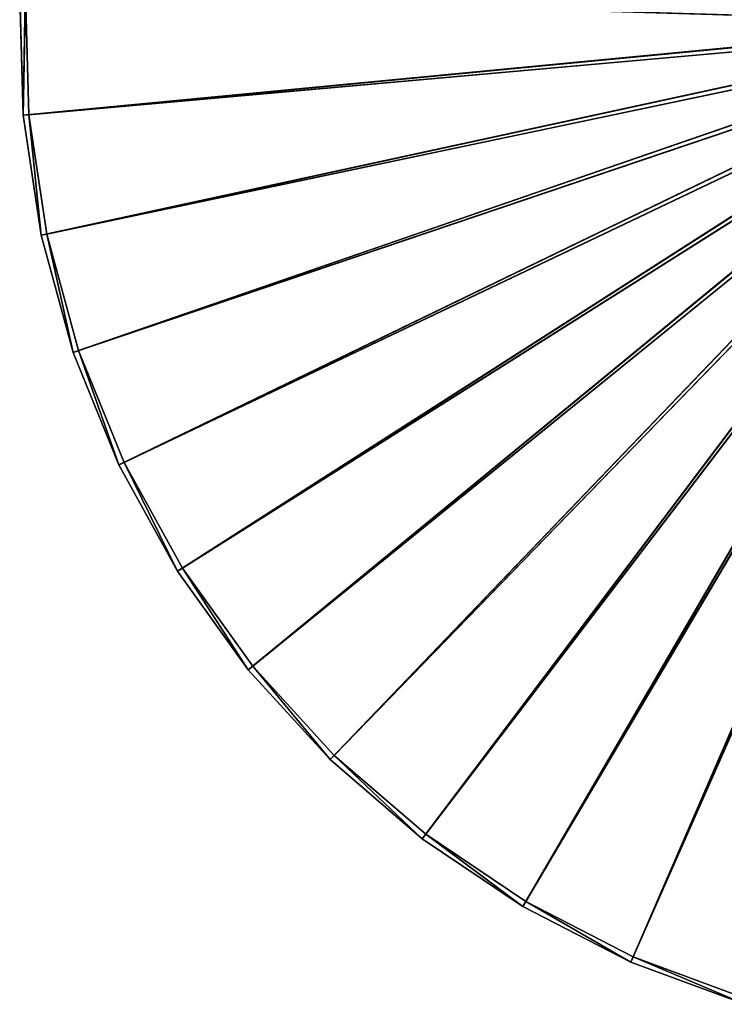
# Model space of a CAD drawing. Extents: x 943 to 1293, y 0 to 375.
# Tile 1 of 256: x 943 to 1063, y 7 to 175. Entities that reach past the tile are written whole.
import ezdxf

# ---------------------------------------------------------------- set-up
doc = ezdxf.new("R2010")
doc.units = 0
doc.header["$LTSCALE"] = 25.4
doc.layers.get('0').update_dxf_attribs({"color": 13, "linetype": 'CONTINUOUS'})

# ---------------------------------------------------------------- blocks, each defined once
blk = doc.blocks.new('ZENITH-M-8001-8002-8003-80')
at = {"color": 18}
for p, q in [((167.63, 239.61, 200.8), (2.28, 2.53, 215.54)), ((167.63, 239.61, 200.8), (2.28, 2.53, 215.54)), ((167.59, 239.61, 199.73), (2.28, 2.53, 215.54)), ((167.59, 239.61, 199.73), (2.28, 2.53, 215.54)), ((168.01, 238.81, 199.75), (3.25, 2.53, 215.45)), ((168.01, 238.81, 199.75), (3.25, 2.53, 215.45)), ((168.04, 238.81, 200.76), (3.25, 2.53, 215.45)), ((168.04, 238.81, 200.76), (3.25, 2.53, 215.45)), ((167.78, 239.61, 201.85), (5.34, 2.53, 236.05)), ((167.78, 239.61, 201.85), (5.34, 2.53, 236.05)), ((167.63, 239.61, 200.8), (5.34, 2.53, 236.05)), ((167.63, 239.61, 200.8), (5.34, 2.53, 236.05)), ((168.04, 238.81, 200.76), (6.3, 2.53, 235.85)), ((168.04, 238.81, 200.76), (6.3, 2.53, 235.85)), ((168.19, 238.81, 201.77), (6.3, 2.53, 235.85)), ((168.19, 238.81, 201.77), (6.3, 2.53, 235.85)), ((168.06, 239.61, 202.88), (10.81, 2.53, 256.05)), ((168.06, 239.61, 202.88), (10.81, 2.53, 256.05)), ((167.78, 239.61, 201.85), (10.81, 2.53, 256.05)), ((167.78, 239.61, 201.85), (10.81, 2.53, 256.05)), ((168.19, 238.81, 201.77), (11.73, 2.53, 255.73)), ((168.19, 238.81, 201.77), (11.73, 2.53, 255.73)), ((168.46, 238.81, 202.75), (11.73, 2.53, 255.73)), ((168.46, 238.81, 202.75), (11.73, 2.53, 255.73)), ((168.47, 239.61, 203.87), (18.6, 2.53, 275.26)), ((168.47, 239.61, 203.87), (18.6, 2.53, 275.26)), ((168.06, 239.61, 202.88), (18.6, 2.53, 275.26)), ((168.06, 239.61, 202.88), (18.6, 2.53, 275.26)), ((168.46, 238.81, 202.75), (19.48, 2.53, 274.84)), ((168.46, 238.81, 202.75), (19.48, 2.53, 274.84)), ((168.84, 238.81, 203.69), (19.48, 2.53, 274.84)), ((168.84, 238.81, 203.69), (19.48, 2.53, 274.84)), ((168.98, 239.61, 204.8), (28.61, 2.53, 293.42)), ((168.98, 239.61, 204.8), (28.61, 2.53, 293.42)), ((168.47, 239.61, 203.87), (28.61, 2.53, 293.42)), ((168.47, 239.61, 203.87), (28.61, 2.53, 293.42)), ((168.84, 238.81, 203.69), (29.44, 2.53, 292.9)), ((168.84, 238.81, 203.69), (29.44, 2.53, 292.9)), ((169.33, 238.81, 204.58), (29.44, 2.53, 292.9)), ((169.33, 238.81, 204.58), (29.44, 2.53, 292.9)), ((169.6, 239.61, 205.67), (40.7, 2.53, 310.27)), ((169.6, 239.61, 205.67), (40.7, 2.53, 310.27)), ((168.98, 239.61, 204.8), (40.7, 2.53, 310.27)), ((168.98, 239.61, 204.8), (40.7, 2.53, 310.27)), ((169.33, 238.81, 204.58), (41.46, 2.53, 309.65)), ((169.33, 238.81, 204.58), (41.46, 2.53, 309.65)), ((169.92, 238.81, 205.41), (41.46, 2.53, 309.65)), ((169.92, 238.81, 205.41), (41.46, 2.53, 309.65)), ((170.32, 239.61, 206.46), (54.69, 2.53, 325.56)), ((170.32, 239.61, 206.46), (54.69, 2.53, 325.56)), ((169.6, 239.61, 205.67), (54.69, 2.53, 325.56)), ((169.6, 239.61, 205.67), (54.69, 2.53, 325.56)), ((169.92, 238.81, 205.41), (55.37, 2.53, 324.86)), ((169.92, 238.81, 205.41), (55.37, 2.53, 324.86)), ((170.61, 238.81, 206.16), (55.37, 2.53, 324.86)), ((170.61, 238.81, 206.16), (55.37, 2.53, 324.86)), ((171.13, 239.61, 207.15), (70.4, 2.53, 339.1)), ((171.13, 239.61, 207.15), (70.4, 2.53, 339.1)), ((170.32, 239.61, 206.46), (70.4, 2.53, 339.1)), ((170.32, 239.61, 206.46), (70.4, 2.53, 339.1)), ((170.61, 238.81, 206.16), (70.99, 2.53, 338.32)), ((170.61, 238.81, 206.16), (70.99, 2.53, 338.32)), ((171.38, 238.81, 206.82), (70.99, 2.53, 338.32)), ((171.38, 238.81, 206.82), (70.99, 2.53, 338.32)), ((172.01, 239.61, 207.75), (87.6, 2.53, 350.68)), ((172.01, 239.61, 207.75), (87.6, 2.53, 350.68)), ((171.13, 239.61, 207.15), (87.6, 2.53, 350.68)), ((171.13, 239.61, 207.15), (87.6, 2.53, 350.68)), ((171.38, 238.81, 206.82), (88.09, 2.53, 349.84)), ((171.38, 238.81, 206.82), (88.09, 2.53, 349.84)), ((172.23, 238.81, 207.39), (88.09, 2.53, 349.84)), ((172.23, 238.81, 207.39), (88.09, 2.53, 349.84)), ((172.96, 239.61, 208.24), (106.04, 2.53, 360.15)), ((172.96, 239.61, 208.24), (106.04, 2.53, 360.15)), ((172.01, 239.61, 207.75), (106.04, 2.53, 360.15)), ((172.01, 239.61, 207.75), (106.04, 2.53, 360.15)), ((172.23, 238.81, 207.39), (106.44, 2.53, 359.26)), ((172.23, 238.81, 207.39), (106.44, 2.53, 359.26)), ((173.13, 238.81, 207.86), (106.44, 2.53, 359.26)), ((173.13, 238.81, 207.86), (106.44, 2.53, 359.26)), ((2.28, 2.53, 215.54), (1.67, 2.53, 194.81)), ((2.28, 2.53, 215.54), (1.67, 2.53, 194.81)), ((5.34, 2.53, 236.05), (2.28, 2.53, 215.54)), ((2.28, 2.53, 215.54), (3.25, 2.53, 215.45)), ((2.28, 2.53, 215.54), (3.25, 2.53, 215.45)), ((2.28, 2.53, 215.54), (2.64, 2.53, 194.84)), ((2.28, 2.53, 215.54), (2.64, 2.53, 194.84)), ((5.34, 2.53, 236.05), (2.28, 2.53, 215.54)), ((2.64, 2.53, 194.84), (3.25, 2.53, 215.45)), ((2.64, 2.53, 194.84), (3.25, 2.53, 215.45)), ((5.34, 2.53, 236.05), (3.25, 2.53, 215.45)), ((3.25, 2.53, 215.45), (6.3, 2.53, 235.85)), ((5.34, 2.53, 236.05), (3.25, 2.53, 215.45)), ((3.25, 2.53, 215.45), (6.3, 2.53, 235.85)), ((10.81, 2.53, 256.05), (5.34, 2.53, 236.05)), ((5.34, 2.53, 236.05), (6.3, 2.53, 235.85)), ((5.34, 2.53, 236.05), (6.3, 2.53, 235.85)), ((10.81, 2.53, 256.05), (5.34, 2.53, 236.05)), ((10.81, 2.53, 256.05), (6.3, 2.53, 235.85)), ((6.3, 2.53, 235.85), (11.73, 2.53, 255.73)), ((10.81, 2.53, 256.05), (6.3, 2.53, 235.85)), ((6.3, 2.53, 235.85), (11.73, 2.53, 255.73)), ((18.6, 2.53, 275.26), (10.81, 2.53, 256.05)), ((10.81, 2.53, 256.05), (11.73, 2.53, 255.73)), ((10.81, 2.53, 256.05), (11.73, 2.53, 255.73)), ((18.6, 2.53, 275.26), (10.81, 2.53, 256.05)), ((18.6, 2.53, 275.26), (11.73, 2.53, 255.73)), ((11.73, 2.53, 255.73), (19.48, 2.53, 274.84)), ((18.6, 2.53, 275.26), (11.73, 2.53, 255.73)), ((11.73, 2.53, 255.73), (19.48, 2.53, 274.84)), ((28.61, 2.53, 293.42), (18.6, 2.53, 275.26)), ((18.6, 2.53, 275.26), (19.48, 2.53, 274.84)), ((18.6, 2.53, 275.26), (19.48, 2.53, 274.84)), ((28.61, 2.53, 293.42), (18.6, 2.53, 275.26)), ((28.61, 2.53, 293.42), (19.48, 2.53, 274.84)), ((19.48, 2.53, 274.84), (29.44, 2.53, 292.9)), ((28.61, 2.53, 293.42), (19.48, 2.53, 274.84)), ((19.48, 2.53, 274.84), (29.44, 2.53, 292.9)), ((40.7, 2.53, 310.27), (28.61, 2.53, 293.42)), ((28.61, 2.53, 293.42), (29.44, 2.53, 292.9)), ((28.61, 2.53, 293.42), (29.44, 2.53, 292.9)), ((40.7, 2.53, 310.27), (28.61, 2.53, 293.42)), ((40.7, 2.53, 310.27), (29.44, 2.53, 292.9)), ((29.44, 2.53, 292.9), (41.46, 2.53, 309.65)), ((40.7, 2.53, 310.27), (29.44, 2.53, 292.9)), ((29.44, 2.53, 292.9), (41.46, 2.53, 309.65)), ((54.69, 2.53, 325.56), (40.7, 2.53, 310.27)), ((40.7, 2.53, 310.27), (41.46, 2.53, 309.65)), ((40.7, 2.53, 310.27), (41.46, 2.53, 309.65)), ((54.69, 2.53, 325.56), (40.7, 2.53, 310.27)), ((54.69, 2.53, 325.56), (41.46, 2.53, 309.65)), ((41.46, 2.53, 309.65), (55.37, 2.53, 324.86)), ((54.69, 2.53, 325.56), (41.46, 2.53, 309.65)), ((41.46, 2.53, 309.65), (55.37, 2.53, 324.86)), ((70.4, 2.53, 339.1), (54.69, 2.53, 325.56)), ((54.69, 2.53, 325.56), (55.37, 2.53, 324.86)), ((54.69, 2.53, 325.56), (55.37, 2.53, 324.86)), ((70.4, 2.53, 339.1), (54.69, 2.53, 325.56)), ((70.4, 2.53, 339.1), (55.37, 2.53, 324.86)), ((55.37, 2.53, 324.86), (70.99, 2.53, 338.32)), ((70.4, 2.53, 339.1), (55.37, 2.53, 324.86)), ((55.37, 2.53, 324.86), (70.99, 2.53, 338.32)), ((87.6, 2.53, 350.68), (70.4, 2.53, 339.1)), ((70.4, 2.53, 339.1), (70.99, 2.53, 338.32)), ((70.4, 2.53, 339.1), (70.99, 2.53, 338.32)), ((87.6, 2.53, 350.68), (70.4, 2.53, 339.1)), ((87.6, 2.53, 350.68), (70.99, 2.53, 338.32)), ((70.99, 2.53, 338.32), (88.09, 2.53, 349.84)), ((87.6, 2.53, 350.68), (70.99, 2.53, 338.32)), ((70.99, 2.53, 338.32), (88.09, 2.53, 349.84)), ((106.04, 2.53, 360.15), (87.6, 2.53, 350.68)), ((87.6, 2.53, 350.68), (88.09, 2.53, 349.84)), ((87.6, 2.53, 350.68), (88.09, 2.53, 349.84)), ((106.04, 2.53, 360.15), (87.6, 2.53, 350.68)), ((106.04, 2.53, 360.15), (88.09, 2.53, 349.84)), ((88.09, 2.53, 349.84), (106.44, 2.53, 359.26)), ((106.04, 2.53, 360.15), (88.09, 2.53, 349.84)), ((88.09, 2.53, 349.84), (106.44, 2.53, 359.26)), ((125.48, 2.53, 367.37), (106.04, 2.53, 360.15)), ((106.04, 2.53, 360.15), (106.44, 2.53, 359.26)), ((106.04, 2.53, 360.15), (106.44, 2.53, 359.26)), ((125.48, 2.53, 367.37), (106.04, 2.53, 360.15)), ((125.48, 2.53, 367.37), (106.44, 2.53, 359.26)), ((106.44, 2.53, 359.26), (125.77, 2.53, 366.44)), ((125.48, 2.53, 367.37), (106.44, 2.53, 359.26)), ((106.44, 2.53, 359.26), (125.77, 2.53, 366.44))]:
    blk.add_line(p, q, dxfattribs=at)
mesh = blk.add_polyface(dxfattribs=at)
corners = [(167.59, 239.61, 199.73), (1.67, 2.53, 194.81), (2.28, 2.53, 215.54)]
mesh.append_faces([[corners[k] for k in face] for face in [(0, 1, 2)]], dxfattribs={"color": 18})
mesh = blk.add_polyface(dxfattribs=at)
corners = [(167.69, 239.61, 198.67), (1.67, 2.53, 194.81), (167.59, 239.61, 199.73)]
mesh.append_faces([[corners[k] for k in face] for face in [(0, 1, 2)]], dxfattribs={"color": 18})
mesh = blk.add_polyface(dxfattribs=at)
corners = [(167.63, 239.61, 200.8), (2.28, 2.53, 215.54), (5.34, 2.53, 236.05)]
mesh.append_faces([[corners[k] for k in face] for face in [(0, 1, 2)]], dxfattribs={"color": 18})
mesh = blk.add_polyface(dxfattribs=at)
corners = [(167.59, 239.61, 199.73), (2.28, 2.53, 215.54), (167.63, 239.61, 200.8)]
mesh.append_faces([[corners[k] for k in face] for face in [(0, 1, 2)]], dxfattribs={"color": 18})
mesh = blk.add_polyface(dxfattribs=at)
corners = [(168.01, 238.81, 199.75), (2.64, 2.53, 194.84), (168.1, 238.81, 198.73)]
mesh.append_faces([[corners[k] for k in face] for face in [(0, 1, 2)]], dxfattribs={"color": 18})
mesh = blk.add_polyface(dxfattribs=at)
corners = [(168.01, 238.81, 199.75), (3.25, 2.53, 215.45), (2.64, 2.53, 194.84)]
mesh.append_faces([[corners[k] for k in face] for face in [(0, 1, 2)]], dxfattribs={"color": 18})
mesh = blk.add_polyface(dxfattribs=at)
corners = [(168.04, 238.81, 200.76), (3.25, 2.53, 215.45), (168.01, 238.81, 199.75)]
mesh.append_faces([[corners[k] for k in face] for face in [(0, 1, 2)]], dxfattribs={"color": 18})
mesh = blk.add_polyface(dxfattribs=at)
corners = [(168.04, 238.81, 200.76), (6.3, 2.53, 235.85), (3.25, 2.53, 215.45)]
mesh.append_faces([[corners[k] for k in face] for face in [(0, 1, 2)]], dxfattribs={"color": 18})
mesh = blk.add_polyface(dxfattribs=at)
corners = [(167.78, 239.61, 201.85), (5.34, 2.53, 236.05), (10.81, 2.53, 256.05)]
mesh.append_faces([[corners[k] for k in face] for face in [(0, 1, 2)]], dxfattribs={"color": 18})
mesh = blk.add_polyface(dxfattribs=at)
corners = [(167.63, 239.61, 200.8), (5.34, 2.53, 236.05), (167.78, 239.61, 201.85)]
mesh.append_faces([[corners[k] for k in face] for face in [(0, 1, 2)]], dxfattribs={"color": 18})
mesh = blk.add_polyface(dxfattribs=at)
corners = [(168.19, 238.81, 201.77), (6.3, 2.53, 235.85), (168.04, 238.81, 200.76)]
mesh.append_faces([[corners[k] for k in face] for face in [(0, 1, 2)]], dxfattribs={"color": 18})
mesh = blk.add_polyface(dxfattribs=at)
corners = [(168.19, 238.81, 201.77), (11.73, 2.53, 255.73), (6.3, 2.53, 235.85)]
mesh.append_faces([[corners[k] for k in face] for face in [(0, 1, 2)]], dxfattribs={"color": 18})
mesh = blk.add_polyface(dxfattribs=at)
corners = [(168.06, 239.61, 202.88), (10.81, 2.53, 256.05), (18.6, 2.53, 275.26)]
mesh.append_faces([[corners[k] for k in face] for face in [(0, 1, 2)]], dxfattribs={"color": 18})
mesh = blk.add_polyface(dxfattribs=at)
corners = [(167.78, 239.61, 201.85), (10.81, 2.53, 256.05), (168.06, 239.61, 202.88)]
mesh.append_faces([[corners[k] for k in face] for face in [(0, 1, 2)]], dxfattribs={"color": 18})
mesh = blk.add_polyface(dxfattribs=at)
corners = [(168.46, 238.81, 202.75), (11.73, 2.53, 255.73), (168.19, 238.81, 201.77)]
mesh.append_faces([[corners[k] for k in face] for face in [(0, 1, 2)]], dxfattribs={"color": 18})
mesh = blk.add_polyface(dxfattribs=at)
corners = [(168.46, 238.81, 202.75), (19.48, 2.53, 274.84), (11.73, 2.53, 255.73)]
mesh.append_faces([[corners[k] for k in face] for face in [(0, 1, 2)]], dxfattribs={"color": 18})
mesh = blk.add_polyface(dxfattribs=at)
corners = [(168.47, 239.61, 203.87), (18.6, 2.53, 275.26), (28.61, 2.53, 293.42)]
mesh.append_faces([[corners[k] for k in face] for face in [(0, 1, 2)]], dxfattribs={"color": 18})
mesh = blk.add_polyface(dxfattribs=at)
corners = [(168.06, 239.61, 202.88), (18.6, 2.53, 275.26), (168.47, 239.61, 203.87)]
mesh.append_faces([[corners[k] for k in face] for face in [(0, 1, 2)]], dxfattribs={"color": 18})
mesh = blk.add_polyface(dxfattribs=at)
corners = [(168.84, 238.81, 203.69), (19.48, 2.53, 274.84), (168.46, 238.81, 202.75)]
mesh.append_faces([[corners[k] for k in face] for face in [(0, 1, 2)]], dxfattribs={"color": 18})
mesh = blk.add_polyface(dxfattribs=at)
corners = [(168.84, 238.81, 203.69), (29.44, 2.53, 292.9), (19.48, 2.53, 274.84)]
mesh.append_faces([[corners[k] for k in face] for face in [(0, 1, 2)]], dxfattribs={"color": 18})
mesh = blk.add_polyface(dxfattribs=at)
corners = [(168.98, 239.61, 204.8), (28.61, 2.53, 293.42), (40.7, 2.53, 310.27)]
mesh.append_faces([[corners[k] for k in face] for face in [(0, 1, 2)]], dxfattribs={"color": 18})
mesh = blk.add_polyface(dxfattribs=at)
corners = [(168.47, 239.61, 203.87), (28.61, 2.53, 293.42), (168.98, 239.61, 204.8)]
mesh.append_faces([[corners[k] for k in face] for face in [(0, 1, 2)]], dxfattribs={"color": 18})
mesh = blk.add_polyface(dxfattribs=at)
corners = [(169.33, 238.81, 204.58), (29.44, 2.53, 292.9), (168.84, 238.81, 203.69)]
mesh.append_faces([[corners[k] for k in face] for face in [(0, 1, 2)]], dxfattribs={"color": 18})
mesh = blk.add_polyface(dxfattribs=at)
corners = [(169.33, 238.81, 204.58), (41.46, 2.53, 309.65), (29.44, 2.53, 292.9)]
mesh.append_faces([[corners[k] for k in face] for face in [(0, 1, 2)]], dxfattribs={"color": 18})
mesh = blk.add_polyface(dxfattribs=at)
corners = [(169.6, 239.61, 205.67), (40.7, 2.53, 310.27), (54.69, 2.53, 325.56)]
mesh.append_faces([[corners[k] for k in face] for face in [(0, 1, 2)]], dxfattribs={"color": 18})
mesh = blk.add_polyface(dxfattribs=at)
corners = [(168.98, 239.61, 204.8), (40.7, 2.53, 310.27), (169.6, 239.61, 205.67)]
mesh.append_faces([[corners[k] for k in face] for face in [(0, 1, 2)]], dxfattribs={"color": 18})
mesh = blk.add_polyface(dxfattribs=at)
corners = [(169.92, 238.81, 205.41), (41.46, 2.53, 309.65), (169.33, 238.81, 204.58)]
mesh.append_faces([[corners[k] for k in face] for face in [(0, 1, 2)]], dxfattribs={"color": 18})
mesh = blk.add_polyface(dxfattribs=at)
corners = [(169.92, 238.81, 205.41), (55.37, 2.53, 324.86), (41.46, 2.53, 309.65)]
mesh.append_faces([[corners[k] for k in face] for face in [(0, 1, 2)]], dxfattribs={"color": 18})
mesh = blk.add_polyface(dxfattribs=at)
corners = [(170.32, 239.61, 206.46), (54.69, 2.53, 325.56), (70.4, 2.53, 339.1)]
mesh.append_faces([[corners[k] for k in face] for face in [(0, 1, 2)]], dxfattribs={"color": 18})
mesh = blk.add_polyface(dxfattribs=at)
corners = [(169.6, 239.61, 205.67), (54.69, 2.53, 325.56), (170.32, 239.61, 206.46)]
mesh.append_faces([[corners[k] for k in face] for face in [(0, 1, 2)]], dxfattribs={"color": 18})
mesh = blk.add_polyface(dxfattribs=at)
corners = [(170.61, 238.81, 206.16), (55.37, 2.53, 324.86), (169.92, 238.81, 205.41)]
mesh.append_faces([[corners[k] for k in face] for face in [(0, 1, 2)]], dxfattribs={"color": 18})
mesh = blk.add_polyface(dxfattribs=at)
corners = [(170.61, 238.81, 206.16), (70.99, 2.53, 338.32), (55.37, 2.53, 324.86)]
mesh.append_faces([[corners[k] for k in face] for face in [(0, 1, 2)]], dxfattribs={"color": 18})
mesh = blk.add_polyface(dxfattribs=at)
corners = [(171.13, 239.61, 207.15), (70.4, 2.53, 339.1), (87.6, 2.53, 350.68)]
mesh.append_faces([[corners[k] for k in face] for face in [(0, 1, 2)]], dxfattribs={"color": 18})
mesh = blk.add_polyface(dxfattribs=at)
corners = [(171.13, 239.61, 207.15), (170.32, 239.61, 206.46), (70.4, 2.53, 339.1)]
mesh.append_faces([[corners[k] for k in face] for face in [(0, 1, 2)]], dxfattribs={"color": 18})
mesh = blk.add_polyface(dxfattribs=at)
corners = [(171.38, 238.81, 206.82), (70.99, 2.53, 338.32), (170.61, 238.81, 206.16)]
mesh.append_faces([[corners[k] for k in face] for face in [(0, 1, 2)]], dxfattribs={"color": 18})
mesh = blk.add_polyface(dxfattribs=at)
corners = [(171.38, 238.81, 206.82), (88.09, 2.53, 349.84), (70.99, 2.53, 338.32)]
mesh.append_faces([[corners[k] for k in face] for face in [(0, 1, 2)]], dxfattribs={"color": 18})
mesh = blk.add_polyface(dxfattribs=at)
corners = [(172.01, 239.61, 207.75), (87.6, 2.53, 350.68), (106.04, 2.53, 360.15)]
mesh.append_faces([[corners[k] for k in face] for face in [(0, 1, 2)]], dxfattribs={"color": 18})
mesh = blk.add_polyface(dxfattribs=at)
corners = [(172.01, 239.61, 207.75), (171.13, 239.61, 207.15), (87.6, 2.53, 350.68)]
mesh.append_faces([[corners[k] for k in face] for face in [(0, 1, 2)]], dxfattribs={"color": 18})
mesh = blk.add_polyface(dxfattribs=at)
corners = [(172.23, 238.81, 207.39), (88.09, 2.53, 349.84), (171.38, 238.81, 206.82)]
mesh.append_faces([[corners[k] for k in face] for face in [(0, 1, 2)]], dxfattribs={"color": 18})
mesh = blk.add_polyface(dxfattribs=at)
corners = [(172.23, 238.81, 207.39), (106.44, 2.53, 359.26), (88.09, 2.53, 349.84)]
mesh.append_faces([[corners[k] for k in face] for face in [(0, 1, 2)]], dxfattribs={"color": 18})
mesh = blk.add_polyface(dxfattribs=at)
corners = [(172.96, 239.61, 208.24), (106.04, 2.53, 360.15), (125.48, 2.53, 367.37)]
mesh.append_faces([[corners[k] for k in face] for face in [(0, 1, 2)]], dxfattribs={"color": 18})
mesh = blk.add_polyface(dxfattribs=at)
corners = [(172.96, 239.61, 208.24), (172.01, 239.61, 207.75), (106.04, 2.53, 360.15)]
mesh.append_faces([[corners[k] for k in face] for face in [(0, 1, 2)]], dxfattribs={"color": 18})
mesh = blk.add_polyface(dxfattribs=at)
corners = [(173.13, 238.81, 207.86), (106.44, 2.53, 359.26), (172.23, 238.81, 207.39)]
mesh.append_faces([[corners[k] for k in face] for face in [(0, 1, 2)]], dxfattribs={"color": 18})
mesh = blk.add_polyface(dxfattribs=at)
corners = [(173.13, 238.81, 207.86), (125.77, 2.53, 366.44), (106.44, 2.53, 359.26)]
mesh.append_faces([[corners[k] for k in face] for face in [(0, 1, 2)]], dxfattribs={"color": 18})
mesh = blk.add_polyface(dxfattribs=at)
corners = [(2.28, 2.53, 215.54), (1.67, 2.53, 194.81), (2.64, 2.53, 194.84)]
mesh.append_faces([[corners[k] for k in face] for face in [(0, 1, 2)]], dxfattribs={"color": 18})
mesh = blk.add_polyface(dxfattribs=at)
corners = [(5.34, 2.53, 236.05), (2.28, 2.53, 215.54), (3.25, 2.53, 215.45)]
mesh.append_faces([[corners[k] for k in face] for face in [(0, 1, 2)]], dxfattribs={"color": 18})
mesh = blk.add_polyface(dxfattribs=at)
corners = [(2.28, 2.53, 215.54), (2.64, 2.53, 194.84), (3.25, 2.53, 215.45)]
mesh.append_faces([[corners[k] for k in face] for face in [(0, 1, 2)]], dxfattribs={"color": 18})
mesh = blk.add_polyface(dxfattribs=at)
corners = [(5.34, 2.53, 236.05), (3.25, 2.53, 215.45), (6.3, 2.53, 235.85)]
mesh.append_faces([[corners[k] for k in face] for face in [(0, 1, 2)]], dxfattribs={"color": 18})
mesh = blk.add_polyface(dxfattribs=at)
corners = [(10.81, 2.53, 256.05), (5.34, 2.53, 236.05), (6.3, 2.53, 235.85)]
mesh.append_faces([[corners[k] for k in face] for face in [(0, 1, 2)]], dxfattribs={"color": 18})
mesh = blk.add_polyface(dxfattribs=at)
corners = [(10.81, 2.53, 256.05), (6.3, 2.53, 235.85), (11.73, 2.53, 255.73)]
mesh.append_faces([[corners[k] for k in face] for face in [(0, 1, 2)]], dxfattribs={"color": 18})
mesh = blk.add_polyface(dxfattribs=at)
corners = [(18.6, 2.53, 275.26), (10.81, 2.53, 256.05), (11.73, 2.53, 255.73)]
mesh.append_faces([[corners[k] for k in face] for face in [(0, 1, 2)]], dxfattribs={"color": 18})
mesh = blk.add_polyface(dxfattribs=at)
corners = [(18.6, 2.53, 275.26), (11.73, 2.53, 255.73), (19.48, 2.53, 274.84)]
mesh.append_faces([[corners[k] for k in face] for face in [(0, 1, 2)]], dxfattribs={"color": 18})
mesh = blk.add_polyface(dxfattribs=at)
corners = [(28.61, 2.53, 293.42), (18.6, 2.53, 275.26), (19.48, 2.53, 274.84)]
mesh.append_faces([[corners[k] for k in face] for face in [(0, 1, 2)]], dxfattribs={"color": 18})
mesh = blk.add_polyface(dxfattribs=at)
corners = [(28.61, 2.53, 293.42), (19.48, 2.53, 274.84), (29.44, 2.53, 292.9)]
mesh.append_faces([[corners[k] for k in face] for face in [(0, 1, 2)]], dxfattribs={"color": 18})
mesh = blk.add_polyface(dxfattribs=at)
corners = [(40.7, 2.53, 310.27), (28.61, 2.53, 293.42), (29.44, 2.53, 292.9)]
mesh.append_faces([[corners[k] for k in face] for face in [(0, 1, 2)]], dxfattribs={"color": 18})
mesh = blk.add_polyface(dxfattribs=at)
corners = [(40.7, 2.53, 310.27), (29.44, 2.53, 292.9), (41.46, 2.53, 309.65)]
mesh.append_faces([[corners[k] for k in face] for face in [(0, 1, 2)]], dxfattribs={"color": 18})
mesh = blk.add_polyface(dxfattribs=at)
corners = [(54.69, 2.53, 325.56), (40.7, 2.53, 310.27), (41.46, 2.53, 309.65)]
mesh.append_faces([[corners[k] for k in face] for face in [(0, 1, 2)]], dxfattribs={"color": 18})
mesh = blk.add_polyface(dxfattribs=at)
corners = [(54.69, 2.53, 325.56), (41.46, 2.53, 309.65), (55.37, 2.53, 324.86)]
mesh.append_faces([[corners[k] for k in face] for face in [(0, 1, 2)]], dxfattribs={"color": 18})
mesh = blk.add_polyface(dxfattribs=at)
corners = [(70.4, 2.53, 339.1), (54.69, 2.53, 325.56), (55.37, 2.53, 324.86)]
mesh.append_faces([[corners[k] for k in face] for face in [(0, 1, 2)]], dxfattribs={"color": 18})
mesh = blk.add_polyface(dxfattribs=at)
corners = [(70.4, 2.53, 339.1), (55.37, 2.53, 324.86), (70.99, 2.53, 338.32)]
mesh.append_faces([[corners[k] for k in face] for face in [(0, 1, 2)]], dxfattribs={"color": 18})
mesh = blk.add_polyface(dxfattribs=at)
corners = [(87.6, 2.53, 350.68), (70.4, 2.53, 339.1), (70.99, 2.53, 338.32)]
mesh.append_faces([[corners[k] for k in face] for face in [(0, 1, 2)]], dxfattribs={"color": 18})
mesh = blk.add_polyface(dxfattribs=at)
corners = [(87.6, 2.53, 350.68), (70.99, 2.53, 338.32), (88.09, 2.53, 349.84)]
mesh.append_faces([[corners[k] for k in face] for face in [(0, 1, 2)]], dxfattribs={"color": 18})
mesh = blk.add_polyface(dxfattribs=at)
corners = [(106.04, 2.53, 360.15), (87.6, 2.53, 350.68), (88.09, 2.53, 349.84)]
mesh.append_faces([[corners[k] for k in face] for face in [(0, 1, 2)]], dxfattribs={"color": 18})
mesh = blk.add_polyface(dxfattribs=at)
corners = [(106.04, 2.53, 360.15), (88.09, 2.53, 349.84), (106.44, 2.53, 359.26)]
mesh.append_faces([[corners[k] for k in face] for face in [(0, 1, 2)]], dxfattribs={"color": 18})
mesh = blk.add_polyface(dxfattribs=at)
corners = [(125.48, 2.53, 367.37), (106.04, 2.53, 360.15), (106.44, 2.53, 359.26)]
mesh.append_faces([[corners[k] for k in face] for face in [(0, 1, 2)]], dxfattribs={"color": 18})
mesh = blk.add_polyface(dxfattribs=at)
corners = [(125.48, 2.53, 367.37), (106.44, 2.53, 359.26), (125.77, 2.53, 366.44)]
mesh.append_faces([[corners[k] for k in face] for face in [(0, 1, 2)]], dxfattribs={"color": 18})

msp = doc.modelspace()

# ---------------------------------------------------------------- block references
at = {"color": 0, "extrusion": (0, -1, -3.33067e-16)}
msp.add_blockref('ZENITH-M-8001-8002-8003-80', (941.32, 1514.94, -374.69), dxfattribs=at)

doc.saveas('drawing.dxf')
